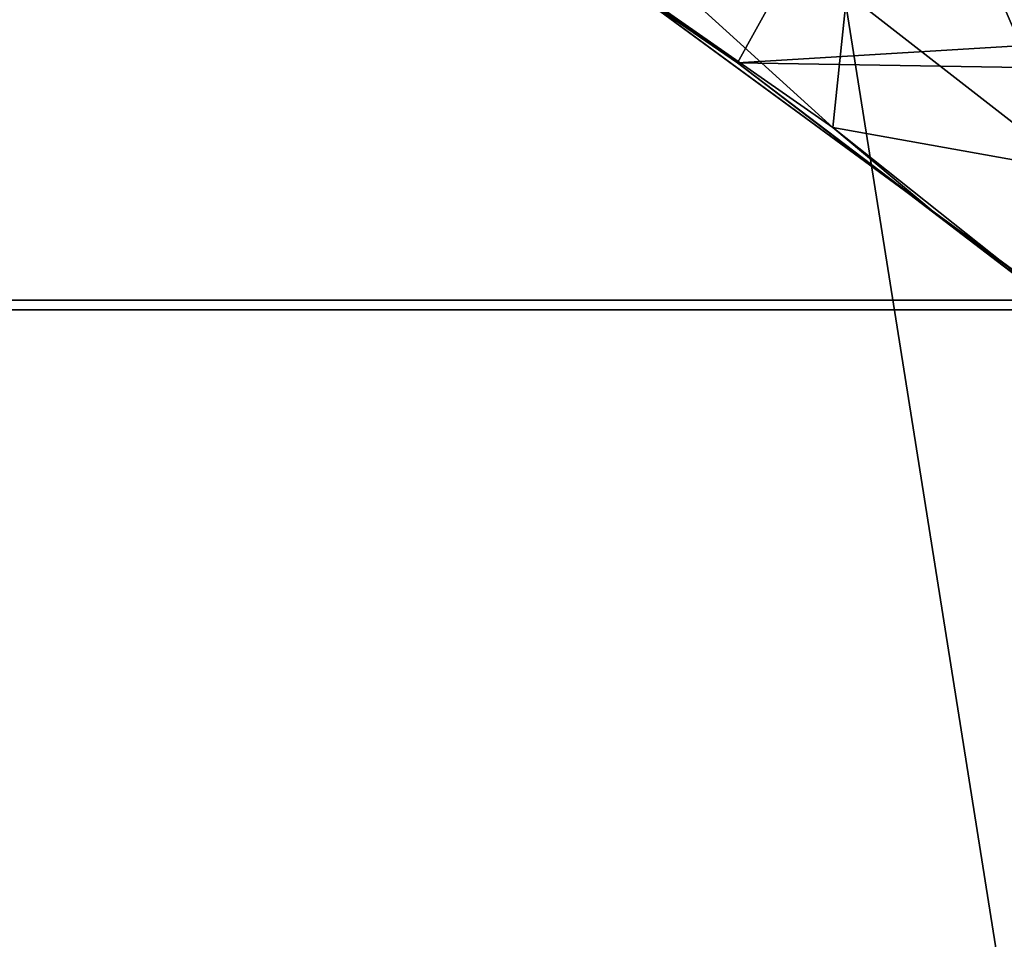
# Model space of a CAD drawing. Header units: metres. Extents: x -1004 to 0, y -808 to 0.
# Tile 59 of 97: x -663 to -569, y -256 to -167. Entities that reach past the tile are written whole.
import ezdxf

# ---------------------------------------------------------------- set-up
doc = ezdxf.new("R2010")
doc.units = ezdxf.units.M

msp = doc.modelspace()

# ---------------------------------------------------------------- linework, layer by layer
at = {"layer": 'top'}
for points in [[(-531.962463, -59.26767, 664.851257), (-631.364441, -146.148254, 662.575684), (-594.247375, -171.585114, 661.909546)], [(-594.247375, -171.585114, 661.909546), (-196.308548, -147.470947, 662.541565), (-531.962463, -59.26767, 664.851257)], [(-594.247375, -171.585114, 661.909546), (-631.364441, -146.148254, 662.575684), (-613.348389, -158.057312, 645.313843)], [(-229.7612, -177.557999, 661.75354), (-196.308548, -147.470947, 662.541565), (-594.247375, -171.585114, 661.909546)], [(-613.420105, -158.00827, 628.364929), (-609.276917, -155.848602, 628.364929), (-585.104797, -177.805069, 628.364929)], [(-609.276917, -155.848602, 628.364929), (-583.744995, -164.901367, 573.698608), (-585.104797, -177.805069, 628.364929)], [(-575.494507, -185.834122, 628.364868), (-575.3974, -185.910645, 644.94873), (-613.420105, -158.00827, 628.364929)], [(-575.3974, -185.910645, 644.94873), (-613.348389, -158.057312, 645.313843), (-613.420105, -158.00827, 628.364929)], [(-575.494507, -185.834122, 628.364868), (-613.420105, -158.00827, 628.364929), (-585.104797, -177.805069, 628.364929)], [(-575.3974, -185.910645, 644.94873), (-594.247375, -171.585114, 661.909546), (-613.348389, -158.057312, 645.313843)], [(-555.494507, -158.067413, 467.170807), (-550.034851, -175.840073, 523.238892), (-571.039795, -160.74884, 519.949524)], [(-561.884583, -181.954407, 575.41095), (-583.744995, -164.901367, 573.698608), (-571.039795, -160.74884, 519.949524)], [(-550.034851, -175.840073, 523.238892), (-561.884583, -181.954407, 575.41095), (-571.039795, -160.74884, 519.949524)], [(-583.744995, -164.901367, 573.698608), (-561.884583, -181.954407, 575.41095), (-585.104797, -177.805069, 628.364929)], [(-558.485962, -198.901932, 661.194153), (-229.7612, -177.557999, 661.75354), (-594.247375, -171.585114, 661.909546)], [(-558.485962, -198.901932, 661.194153), (-594.247375, -171.585114, 661.909546), (-575.3974, -185.910645, 644.94873)], [(-585.104797, -177.805069, 628.364929), (-561.884583, -181.954407, 575.41095), (-559.538574, -198.120163, 628.364929)], [(-559.538574, -198.120163, 628.364929), (-575.494507, -185.834122, 628.364868), (-585.104797, -177.805069, 628.364929)], [(-575.494507, -185.834122, 628.364868), (-559.538574, -198.120163, 628.364929), (-575.3974, -185.910645, 644.94873)], [(-559.538574, -198.120163, 628.364929), (-537.404663, -213.694702, 644.584961), (-575.3974, -185.910645, 644.94873)], [(-575.3974, -185.910645, 644.94873), (-537.404663, -213.694702, 644.584961), (-540.131531, -211.915665, 660.853333)], [(-540.131531, -211.915665, 660.853333), (-558.485962, -198.901932, 661.194153), (-575.3974, -185.910645, 644.94873)]]:
    msp.add_3dface(points, dxfattribs=at)
at = {"layer": 'top0123413'}
for points in [[(-787.024658, -763.271118, 90), (-994.037292, -10, 90), (-533.424561, -638.481384, 90)], [(-994.037292, -10, 90), (-526.238708, -632.856445, 90), (-533.424561, -638.481384, 90)], [(-10, -10, 90), (-502.018646, -625.846375, 90), (-994.037292, -10, 90)], [(-502.018646, -625.846375, 90), (-510.034576, -626.560547, 90), (-994.037292, -10, 90)], [(-994.037292, -10, 90), (-510.034576, -626.560547, 90), (-518.256042, -628.853394, 90)], [(-518.256042, -628.853394, 90), (-526.238708, -632.856445, 90), (-994.037292, -10, 90)], [(-938.29071, -245.358398, 115.740311), (-646.118347, -76.727219, 118.683784), (-693.123474, -74.838211, 118.716751)], [(-597.805054, -78.120209, 118.65947), (-646.118347, -76.727219, 118.683784), (-938.29071, -245.358398, 115.740311)], [(-939.738831, -283.879303, 115.067932), (-940.71405, -322.342346, 114.396553), (-597.805054, -78.120209, 118.65947)], [(-940.71405, -322.342346, 114.396553), (-513.875122, -606.131226, 109.443001), (-597.805054, -78.120209, 118.65947)], [(-939.738831, -283.879303, 115.067932), (-597.805054, -78.120209, 118.65947), (-938.29071, -245.358398, 115.740311)], [(-597.805054, -78.120209, 118.65947), (-513.875122, -606.131226, 109.443001), (-502.018616, -79.224953, 118.640182)]]:
    msp.add_3dface(points, dxfattribs=at)
at = {"layer": 'top0123414'}
for points in [[(-901.793396, -155.042709, 2143.80835), (-820.791748, -194.333847, 2169.999756), (-502.018646, -55.05748, 2077.158447)], [(-502.018646, -55.05748, 2077.158447), (-820.791748, -194.333847, 2169.999756), (-502.018646, -194.333847, 2169.999756)], [(-820.791748, -195.279739, 2167.143799), (-898.363892, -158.604187, 2142.695801), (-502.018646, -57.672649, 2075.415039)], [(-502.018646, -195.279739, 2167.143799), (-820.791748, -195.279739, 2167.143799), (-502.018646, -57.672649, 2075.415039)], [(-502.018646, -194.333847, 2169.999756), (-820.791748, -631.100647, 2169.999756), (-183.245575, -631.100647, 2169.999756)], [(-502.018646, -194.333847, 2169.999756), (-820.791748, -194.333847, 2169.999756), (-820.791748, -631.100647, 2169.999756)], [(-183.245575, -630.385498, 2167.143799), (-820.791748, -630.385498, 2167.143799), (-502.018646, -195.279739, 2167.143799)], [(-502.018646, -195.279739, 2167.143799), (-820.791748, -630.385498, 2167.143799), (-820.791748, -195.279739, 2167.143799)]]:
    msp.add_3dface(points, dxfattribs=at)

doc.saveas('drawing.dxf')
